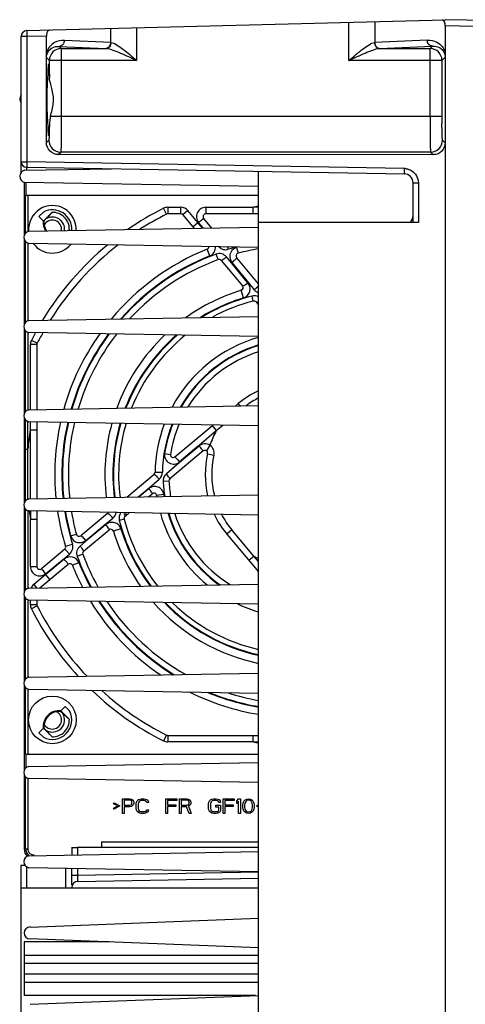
# Model space of a CAD drawing. Header units: inches. Extents: x 0 to 82.7, y 0 to 58.5.
# Tile 16 of 66: x 32.1 to 35, y 6.8 to 13.3. Entities that reach past the tile are written whole.
import ezdxf

# ---------------------------------------------------------------- set-up
doc = ezdxf.new("R2010")
doc.units = ezdxf.units.IN
doc.header["$LTSCALE"] = 4.547244
doc.header["$MEASUREMENT"] = 0
doc.layers.get('0').update_dxf_attribs({"linetype": 'CONTINUOUS'})

msp = doc.modelspace()

# ---------------------------------------------------------------- linework, layer by layer
at = {"color": 7, "linetype": 'CONTINUOUS'}
for p, q in [((32.1444, 13.2055), (34.9112, 13.2779)), ((34.2747, 13.0086), (34.2747, 13.2612)), ((34.4452, 13.2657), (34.4452, 13.1267)), ((36.7243, 13.2463), (34.9112, 13.2779)), ((34.9112, 13.2385), (34.9112, 3.7897)), ((34.9112, 13.2385), (36.7243, 13.2069)), ((32.2732, 13.1695), (32.1444, 13.1661)), ((32.2732, 12.4644), (32.2732, 13.1695)), ((32.6993, 13.1267), (32.6993, 13.22)), ((32.8698, 13.2245), (32.8698, 13.0086)), ((32.1061, 12.2669), (32.1061, 13.1661)), ((32.1444, 13.1661), (32.1061, 13.1661)), ((32.1444, 13.1661), (32.1444, 12.3361)), ((32.6993, 13.1267), (32.3919, 13.1407)), ((32.7008, 13.1266), (32.6993, 13.1267)), ((34.4452, 13.1267), (34.4437, 13.1266)), ((34.7925, 13.1425), (34.4452, 13.1267)), ((34.4775, 13.0873), (34.8266, 13.1031)), ((34.8266, 13.1031), (34.8108, 13.0873)), ((32.2735, 13.0282), (32.2732, 13.0612)), ((32.3718, 13.0873), (32.3578, 13.1013)), ((32.3578, 13.1013), (32.667, 13.0873)), ((32.3718, 13.0873), (32.3718, 12.6377)), ((32.3718, 13.0873), (32.667, 13.0873)), ((34.4775, 13.0873), (34.8108, 13.0873)), ((34.8108, 12.6377), (34.8108, 13.0873)), ((34.9112, 13.063), (34.9109, 13.03)), ((32.2735, 13.0282), (32.2931, 13.0086)), ((32.2931, 12.9007), (32.2931, 13.0086)), ((32.8698, 13.0086), (32.2931, 13.0086)), ((34.8895, 13.0086), (34.2747, 13.0086)), ((34.8895, 13.0086), (34.9109, 13.03)), ((34.8895, 13.0086), (34.8895, 12.6376)), ((32.3003, 12.6377), (32.3058, 12.6597)), ((34.8895, 12.6377), (32.3003, 12.6377)), ((32.2891, 12.4802), (32.2732, 12.4644)), ((34.9112, 12.4625), (34.8935, 12.4802)), ((32.3519, 12.3856), (32.3678, 12.4015)), ((34.8148, 12.4015), (32.3678, 12.4015)), ((34.8148, 12.4015), (34.8324, 12.3839)), ((32.1061, 12.3362), (32.1444, 12.3361)), ((34.6406, 12.2926), (32.1444, 12.3361)), ((34.8324, 12.3839), (32.3519, 12.3856)), ((32.1284, 12.2808), (32.7041, 12.291)), ((32.1409, 12.3008), (32.1409, 12.2808)), ((32.1409, 12.3008), (34.641, 12.2571)), ((33.6769, 4.8123), (33.6769, 12.274)), ((32.1258, 12.201), (32.1258, 11.8478)), ((33.6769, 12.1737), (32.1284, 12.201)), ((32.1404, 12.1165), (32.1404, 12.201)), ((34.699, 11.9354), (34.699, 12.1981)), ((34.699, 12.1981), (34.7335, 12.1981)), ((34.7335, 12.1981), (34.7335, 11.9354)), ((32.1346, 11.8641), (32.1346, 12.1165)), ((32.1346, 12.1165), (33.6769, 12.1165)), ((32.1503, 12.1165), (32.1503, 11.8769)), ((32.2531, 12.0043), (32.2238, 11.975)), ((32.3111, 12.0026), (32.2557, 11.9472)), ((33.0676, 11.9905), (33.0481, 12.0292)), ((33.0758, 12.0358), (33.0758, 11.9925)), ((33.0758, 12.0358), (33.162, 12.0358)), ((33.162, 11.9925), (33.162, 12.0358)), ((33.2091, 12.0138), (33.1759, 11.986)), ((33.2758, 11.9343), (33.2091, 12.0138)), ((33.3274, 12.0358), (33.6402, 12.0358)), ((33.3276, 12.0358), (33.3276, 11.9925)), ((33.6402, 11.9924), (33.6402, 12.0358)), ((33.6769, 12.0357), (33.6402, 12.0358)), ((32.2238, 11.975), (32.2527, 11.9461)), ((32.2557, 11.9472), (32.2527, 11.9461)), ((32.2557, 11.9472), (32.2577, 11.9462)), ((33.162, 11.9925), (33.0758, 11.9925)), ((33.1759, 11.986), (33.2511, 11.8963)), ((33.2426, 11.9064), (33.2758, 11.9343)), ((33.3065, 11.8973), (33.2758, 11.9343)), ((33.2797, 11.9358), (33.3116, 11.8974)), ((33.3676, 11.8984), (33.3137, 11.9626)), ((33.6769, 11.9925), (33.3276, 11.9925)), ((34.7335, 11.9354), (33.6769, 11.9354)), ((32.156, 11.8769), (33.6769, 11.9039)), ((32.1258, 11.8261), (32.1258, 11.2573)), ((32.1346, 11.2735), (32.1346, 11.8098)), ((32.1503, 11.7971), (32.1503, 11.2863)), ((33.6769, 11.77), (32.156, 11.7971)), ((33.3537, 11.7143), (33.3361, 11.758)), ((33.4713, 11.7737), (33.4762, 11.7578)), ((33.5311, 11.7695), (33.5414, 11.7314)), ((33.4092, 11.6892), (33.3955, 11.7262)), ((33.4294, 11.6838), (33.5707, 11.5155)), ((33.4967, 11.6678), (33.464, 11.7074)), ((33.5006, 11.6693), (33.6011, 11.5476)), ((33.677, 11.5297), (33.5322, 11.7022)), ((33.5907, 11.554), (33.4967, 11.6678)), ((33.6057, 11.5357), (33.5907, 11.554)), ((33.6011, 11.5476), (33.6486, 11.4898)), ((33.5775, 11.4362), (33.5621, 11.4864)), ((33.6417, 11.4148), (33.6332, 11.4478)), ((33.6601, 11.4089), (33.677, 11.3888)), ((32.156, 11.2863), (33.6769, 11.3133)), ((32.1258, 11.2355), (32.1258, 10.6667)), ((32.1346, 10.683), (32.1346, 11.2193)), ((32.1503, 11.2065), (32.1503, 10.6958)), ((33.6769, 11.1795), (32.156, 11.2065)), ((32.2123, 11.1353), (32.1737, 11.1548)), ((32.1671, 10.6958), (32.1671, 11.1271)), ((32.2104, 11.1271), (32.1671, 11.1271)), ((32.2104, 11.1271), (32.2104, 10.6967)), ((32.156, 10.6958), (33.6769, 10.7228)), ((33.5239, 10.7201), (33.5426, 10.7358)), ((33.5554, 10.7206), (33.5426, 10.7358)), ((32.1258, 10.645), (32.1258, 10.0762)), ((32.1346, 10.0924), (32.1346, 10.6287)), ((32.1503, 10.1052), (32.1503, 10.616)), ((33.6769, 10.5889), (32.156, 10.616)), ((32.1671, 10.5627), (32.1671, 10.616)), ((32.1671, 10.5627), (32.2104, 10.5627)), ((32.2104, 10.615), (32.2104, 10.1062)), ((33.1227, 10.3834), (33.374, 10.5943)), ((33.3692, 10.5903), (33.3971, 10.5571)), ((33.3971, 10.5571), (33.44, 10.5931)), ((33.2676, 10.447), (33.3971, 10.5571)), ((32.1346, 10.434), (32.1503, 10.434)), ((33.2833, 10.4553), (33.1679, 10.357)), ((33.3551, 10.4601), (33.3316, 10.4238)), ((33.0552, 10.4062), (33.093, 10.4002)), ((33.31, 10.4224), (33.09, 10.2378)), ((33.3394, 10.4044), (33.3816, 10.3946)), ((33.1679, 10.357), (33.0667, 10.271)), ((32.8049, 10.1167), (32.9855, 10.2684)), ((32.9365, 10.1656), (33.0188, 10.2352)), ((32.992, 10.282), (33.0403, 10.2812)), ((32.9512, 10.1729), (32.8866, 10.1182)), ((33.0835, 10.223), (33.0452, 10.221)), ((32.156, 10.1052), (33.6769, 10.1322)), ((32.8804, 10.1181), (32.9365, 10.1656)), ((32.9488, 10.1193), (32.9724, 10.1391)), ((33.0499, 10.1349), (33.0021, 10.1279)), ((32.1258, 10.0544), (32.1258, 9.4856)), ((32.1357, 10.0982), (32.1349, 10.0982)), ((32.1346, 9.5019), (32.1346, 10.0382)), ((32.1503, 10.0254), (32.1503, 9.5147)), ((33.6769, 9.9984), (32.156, 10.0254)), ((32.1672, 10.0254), (32.1671, 9.9695)), ((32.2104, 10.0244), (32.2104, 9.6569)), ((32.6767, 10.0092), (32.5007, 9.8615)), ((32.655, 9.9303), (32.713, 9.978)), ((32.794, 9.9894), (32.8208, 10.0119)), ((32.8004, 10.0062), (32.7983, 10.0104)), ((32.1671, 9.6567), (32.1671, 9.9695)), ((32.2104, 9.9695), (32.1671, 9.9695)), ((32.5335, 9.8299), (32.655, 9.9303)), ((32.6487, 9.92), (32.5349, 9.8259)), ((32.6671, 9.9351), (32.6487, 9.92)), ((32.7881, 9.971), (32.7551, 9.9625)), ((32.4334, 9.8604), (32.4715, 9.8707)), ((32.5191, 9.7587), (32.6874, 9.9)), ((32.7666, 9.9068), (32.7164, 9.8914)), ((33.5002, 9.8998), (33.4671, 9.8719)), ((33.4671, 9.8719), (33.677, 9.6218)), ((33.6457, 9.7264), (33.5002, 9.8998)), ((32.4001, 9.7916), (32.4451, 9.8055)), ((32.5349, 9.8259), (32.4955, 9.7933)), ((32.3944, 9.7723), (32.2403, 9.643)), ((32.2671, 9.609), (32.4252, 9.7402)), ((32.5137, 9.7385), (32.4767, 9.7248)), ((33.6125, 9.6985), (33.6457, 9.7264)), ((33.677, 9.6897), (33.6457, 9.7264)), ((32.1671, 9.6569), (32.2104, 9.6569)), ((32.2298, 9.516), (32.4164, 9.6726)), ((32.3908, 9.7066), (32.2686, 9.6051)), ((32.4886, 9.683), (32.4449, 9.6654)), ((32.2686, 9.6051), (32.1891, 9.5384)), ((32.2964, 9.5719), (32.2686, 9.6051)), ((32.156, 9.5147), (33.6769, 9.5417)), ((32.1891, 9.5384), (32.2082, 9.5156)), ((32.1258, 9.4639), (32.1258, 8.8951)), ((32.1346, 8.9113), (32.1346, 9.4476)), ((32.1503, 9.4349), (32.1503, 8.9241)), ((33.6769, 9.4078), (32.156, 9.4349)), ((32.1671, 9.4051), (32.1671, 9.4349)), ((32.1671, 9.4051), (32.2104, 9.4051)), ((32.2123, 9.3969), (32.1737, 9.3774)), ((32.2104, 9.4339), (32.2104, 9.4051)), ((32.156, 8.9241), (33.6769, 8.9511)), ((32.1258, 8.8733), (32.1258, 8.3045)), ((32.1346, 8.4157), (32.1346, 8.8571)), ((32.1503, 8.8443), (32.1503, 8.4157)), ((33.6769, 8.8173), (32.156, 8.8443)), ((32.3977, 8.7311), (32.3688, 8.7022)), ((32.3698, 8.6991), (32.3689, 8.6971)), ((32.425, 8.644), (32.3698, 8.6991)), ((32.427, 8.7017), (32.3977, 8.7311)), ((32.2527, 8.5861), (32.2238, 8.5572)), ((32.2238, 8.5572), (32.2531, 8.5279)), ((32.2527, 8.5861), (32.2557, 8.585)), ((32.2557, 8.585), (32.2577, 8.586)), ((32.2557, 8.585), (32.3111, 8.5296)), ((33.0676, 8.5417), (33.0481, 8.503)), ((33.0758, 8.5397), (33.0758, 8.4964)), ((33.0758, 8.5397), (33.677, 8.5397)), ((33.6402, 8.4964), (33.0758, 8.4964)), ((33.6402, 8.4964), (33.6402, 8.5397)), ((33.6402, 8.4964), (33.677, 8.4965)), ((32.1346, 8.4157), (33.677, 8.4157)), ((32.1404, 8.3262), (32.1404, 8.4157)), ((32.156, 8.3336), (33.6769, 8.3606)), ((32.1258, 8.2828), (32.1258, 7.7858)), ((32.1346, 7.7893), (32.1346, 8.2665)), ((32.1503, 8.2537), (32.1503, 7.7893)), ((33.6769, 8.2267), (32.156, 8.2537)), ((32.7163, 8.0869), (32.7204, 8.0932)), ((32.745, 8.0722), (32.7163, 8.0869)), ((32.7204, 8.0932), (32.7594, 8.0722)), ((32.7758, 8.022), (32.7758, 8.1204)), ((32.7758, 8.1204), (32.825, 8.1204)), ((32.7881, 8.1099), (32.7881, 8.0785)), ((32.827, 8.1099), (32.7881, 8.1099)), ((32.825, 8.1204), (32.8352, 8.1183)), ((32.8332, 8.1079), (32.827, 8.1099)), ((32.8373, 8.1037), (32.8332, 8.1079)), ((32.8332, 8.0806), (32.8373, 8.0848)), ((32.8352, 8.1183), (32.8434, 8.112)), ((32.8393, 8.0974), (32.8373, 8.1037)), ((32.8373, 8.0848), (32.8393, 8.0911)), ((32.8393, 8.0911), (32.8393, 8.0974)), ((32.8434, 8.112), (32.8496, 8.1037)), ((32.8496, 8.1037), (32.8516, 8.0974)), ((32.8516, 8.089), (32.8496, 8.0827)), ((32.8516, 8.0974), (32.8516, 8.089)), ((32.868, 8.0869), (32.8701, 8.0974)), ((32.868, 8.0555), (32.868, 8.0869)), ((32.8701, 8.0974), (32.8742, 8.1058)), ((32.8742, 8.1058), (32.8824, 8.1141)), ((32.8824, 8.0953), (32.8804, 8.0869)), ((32.8804, 8.0869), (32.8804, 8.0555)), ((32.8824, 8.1141), (32.8906, 8.1183)), ((32.8865, 8.1016), (32.8824, 8.0953)), ((32.8927, 8.1058), (32.8865, 8.1016)), ((32.8906, 8.1183), (32.9009, 8.1204)), ((32.9009, 8.1079), (32.8927, 8.1058)), ((32.9009, 8.1204), (32.9193, 8.1204)), ((32.9193, 8.1079), (32.9009, 8.1079)), ((32.9193, 8.1204), (32.9296, 8.1183)), ((32.9275, 8.1058), (32.9193, 8.1079)), ((32.9337, 8.1016), (32.9275, 8.1058)), ((32.9296, 8.1183), (32.9378, 8.1141)), ((32.9357, 8.0953), (32.9337, 8.1016)), ((32.948, 8.0953), (32.9357, 8.0953)), ((32.9378, 8.1141), (32.946, 8.1058)), ((32.946, 8.1058), (32.948, 8.0953)), ((33.0628, 8.022), (33.0628, 8.1204)), ((33.0628, 8.1204), (33.1367, 8.1204)), ((33.0752, 8.1079), (33.0752, 8.0806)), ((33.1367, 8.1079), (33.0752, 8.1079)), ((33.1367, 8.1204), (33.1367, 8.1079)), ((33.1531, 8.022), (33.1531, 8.1204)), ((33.1531, 8.1204), (33.2023, 8.1204)), ((33.1654, 8.1099), (33.1654, 8.0785)), ((33.2043, 8.1099), (33.1654, 8.1099)), ((33.2023, 8.1204), (33.2125, 8.1183)), ((33.2105, 8.1079), (33.2043, 8.1099)), ((33.2146, 8.1037), (33.2105, 8.1079)), ((33.2105, 8.0806), (33.2146, 8.0848)), ((33.2125, 8.1183), (33.2207, 8.112)), ((33.2166, 8.0974), (33.2146, 8.1037)), ((33.2146, 8.0848), (33.2166, 8.0911)), ((33.2166, 8.0911), (33.2166, 8.0974)), ((33.2207, 8.112), (33.2269, 8.1037)), ((33.2269, 8.1037), (33.2289, 8.0974)), ((33.2289, 8.089), (33.2269, 8.0827)), ((33.2289, 8.0974), (33.2289, 8.089)), ((33.3458, 8.0869), (33.3479, 8.0974)), ((33.3458, 8.0555), (33.3458, 8.0869)), ((33.3479, 8.0974), (33.352, 8.1058)), ((33.352, 8.1058), (33.3602, 8.1141)), ((33.3602, 8.0953), (33.3581, 8.0869)), ((33.3581, 8.0869), (33.3581, 8.0555)), ((33.3602, 8.1141), (33.3684, 8.1183)), ((33.3643, 8.1016), (33.3602, 8.0953)), ((33.3704, 8.1058), (33.3643, 8.1016)), ((33.3684, 8.1183), (33.3786, 8.1204)), ((33.3786, 8.1079), (33.3704, 8.1058)), ((33.3786, 8.1204), (33.3971, 8.1204)), ((33.3971, 8.1079), (33.3786, 8.1079)), ((33.3971, 8.1204), (33.4073, 8.1183)), ((33.4053, 8.1058), (33.3971, 8.1079)), ((33.4114, 8.1016), (33.4053, 8.1058)), ((33.4073, 8.1183), (33.4155, 8.1141)), ((33.4135, 8.0953), (33.4114, 8.1016)), ((33.4258, 8.0953), (33.4135, 8.0953)), ((33.4155, 8.1141), (33.4237, 8.1058)), ((33.4237, 8.1058), (33.4258, 8.0953)), ((33.4422, 8.022), (33.4422, 8.1204)), ((33.4422, 8.1204), (33.516, 8.1204)), ((33.4545, 8.1079), (33.4545, 8.0806)), ((33.516, 8.1079), (33.4545, 8.1079)), ((33.516, 8.1204), (33.516, 8.1079)), ((33.5324, 8.1058), (33.5447, 8.1204)), ((33.5324, 8.089), (33.5324, 8.1058)), ((33.5447, 8.1037), (33.5324, 8.089)), ((33.5447, 8.1204), (33.557, 8.1204)), ((33.5447, 8.022), (33.5447, 8.1037)), ((33.557, 8.1204), (33.557, 8.022)), ((33.5734, 8.0806), (33.5755, 8.0911)), ((33.5755, 8.0911), (33.5775, 8.0974)), ((33.5775, 8.0974), (33.5816, 8.1058)), ((33.5816, 8.1058), (33.5878, 8.112)), ((33.5857, 8.0911), (33.5837, 8.0785)), ((33.5939, 8.1037), (33.5857, 8.0911)), ((33.5878, 8.112), (33.598, 8.1183)), ((33.6001, 8.1079), (33.5939, 8.1037)), ((33.598, 8.1183), (33.6103, 8.1204)), ((33.6103, 8.1099), (33.6001, 8.1079)), ((33.6103, 8.1204), (33.6226, 8.1183)), ((33.6206, 8.1079), (33.6103, 8.1099)), ((33.6267, 8.1037), (33.6206, 8.1079)), ((33.6226, 8.1183), (33.6329, 8.112)), ((33.6349, 8.0911), (33.6267, 8.1037)), ((33.6329, 8.112), (33.639, 8.1058)), ((33.637, 8.0785), (33.6349, 8.0911)), ((33.639, 8.1058), (33.6431, 8.0974)), ((33.6431, 8.0974), (33.6452, 8.0911)), ((33.6452, 8.0911), (33.6472, 8.0806)), ((32.7163, 8.0576), (32.745, 8.0722)), ((32.7204, 8.0513), (32.7163, 8.0576)), ((32.7594, 8.0722), (32.7204, 8.0513)), ((32.7881, 8.022), (32.7758, 8.022)), ((32.7881, 8.0785), (32.827, 8.0785)), ((32.7881, 8.066), (32.7881, 8.022)), ((32.825, 8.066), (32.7881, 8.066)), ((32.8352, 8.0681), (32.825, 8.066)), ((32.827, 8.0785), (32.8332, 8.0806)), ((32.8434, 8.0743), (32.8352, 8.0681)), ((32.8496, 8.0827), (32.8434, 8.0743)), ((32.8701, 8.045), (32.868, 8.0555)), ((32.8742, 8.0366), (32.8701, 8.045)), ((32.8824, 8.0283), (32.8742, 8.0366)), ((32.8804, 8.0555), (32.8824, 8.0471)), ((32.8824, 8.0471), (32.8865, 8.0408)), ((32.8906, 8.0241), (32.8824, 8.0283)), ((32.8865, 8.0408), (32.8927, 8.0366)), ((32.9009, 8.022), (32.8906, 8.0241)), ((32.8927, 8.0366), (32.9009, 8.0346)), ((32.9009, 8.0346), (32.9193, 8.0346)), ((32.9193, 8.022), (32.9009, 8.022)), ((32.9193, 8.0346), (32.9275, 8.0366)), ((32.9296, 8.0241), (32.9193, 8.022)), ((32.9275, 8.0366), (32.9337, 8.0408)), ((32.9378, 8.0283), (32.9296, 8.0241)), ((32.9337, 8.0408), (32.9357, 8.0471)), ((32.9357, 8.0471), (32.948, 8.0471)), ((32.946, 8.0366), (32.9378, 8.0283)), ((32.948, 8.0471), (32.946, 8.0366)), ((33.0752, 8.022), (33.0628, 8.022)), ((33.0752, 8.0806), (33.1285, 8.0806)), ((33.0752, 8.0681), (33.0752, 8.022)), ((33.1285, 8.0681), (33.0752, 8.0681)), ((33.1285, 8.0806), (33.1285, 8.0681)), ((33.1654, 8.022), (33.1531, 8.022)), ((33.1654, 8.0785), (33.2043, 8.0785)), ((33.1654, 8.066), (33.1654, 8.022)), ((33.2002, 8.066), (33.1654, 8.066)), ((33.2166, 8.022), (33.2002, 8.066)), ((33.2043, 8.0785), (33.2105, 8.0806)), ((33.2207, 8.0743), (33.2125, 8.0702)), ((33.2125, 8.0702), (33.231, 8.022)), ((33.231, 8.022), (33.2166, 8.022)), ((33.2269, 8.0827), (33.2207, 8.0743)), ((33.3479, 8.045), (33.3458, 8.0555)), ((33.352, 8.0366), (33.3479, 8.045)), ((33.3602, 8.0283), (33.352, 8.0366)), ((33.3581, 8.0555), (33.3602, 8.0471)), ((33.3602, 8.0471), (33.3643, 8.0408)), ((33.3684, 8.0241), (33.3602, 8.0283)), ((33.3643, 8.0408), (33.3704, 8.0366)), ((33.3786, 8.022), (33.3684, 8.0241)), ((33.3704, 8.0366), (33.3786, 8.0346)), ((33.3786, 8.0346), (33.3971, 8.0346)), ((33.3971, 8.022), (33.3786, 8.022)), ((33.395, 8.0639), (33.395, 8.0764)), ((33.395, 8.0764), (33.4258, 8.0764)), ((33.4135, 8.0639), (33.395, 8.0639)), ((33.3971, 8.0346), (33.4053, 8.0366)), ((33.4073, 8.0241), (33.3971, 8.022)), ((33.4053, 8.0366), (33.4114, 8.0408)), ((33.4155, 8.0283), (33.4073, 8.0241)), ((33.4114, 8.0408), (33.4135, 8.0471)), ((33.4135, 8.0471), (33.4135, 8.0639)), ((33.4237, 8.0366), (33.4155, 8.0283)), ((33.4258, 8.045), (33.4237, 8.0366)), ((33.4258, 8.0764), (33.4258, 8.045)), ((33.4545, 8.022), (33.4422, 8.022)), ((33.4545, 8.0806), (33.5078, 8.0806)), ((33.4545, 8.0681), (33.4545, 8.022)), ((33.5078, 8.0681), (33.4545, 8.0681)), ((33.5078, 8.0806), (33.5078, 8.0681)), ((33.557, 8.022), (33.5447, 8.022)), ((33.5734, 8.0618), (33.5734, 8.0806)), ((33.5755, 8.0513), (33.5734, 8.0618)), ((33.5775, 8.045), (33.5755, 8.0513)), ((33.5816, 8.0366), (33.5775, 8.045)), ((33.5878, 8.0304), (33.5816, 8.0366)), ((33.5837, 8.0785), (33.5837, 8.0639)), ((33.5837, 8.0639), (33.5857, 8.0513)), ((33.5857, 8.0513), (33.5939, 8.0387)), ((33.598, 8.0241), (33.5878, 8.0304)), ((33.5939, 8.0387), (33.6001, 8.0346)), ((33.6103, 8.022), (33.598, 8.0241)), ((33.6001, 8.0346), (33.6103, 8.0325)), ((33.6103, 8.0325), (33.6206, 8.0346)), ((33.6226, 8.0241), (33.6103, 8.022)), ((33.6206, 8.0346), (33.6267, 8.0387)), ((33.6329, 8.0304), (33.6226, 8.0241)), ((33.6267, 8.0387), (33.6349, 8.0513)), ((33.639, 8.0366), (33.6329, 8.0304)), ((33.6349, 8.0513), (33.637, 8.0639)), ((33.637, 8.0639), (33.637, 8.0785)), ((33.6431, 8.045), (33.639, 8.0366)), ((33.6452, 8.0513), (33.6431, 8.045)), ((33.6472, 8.0618), (33.6452, 8.0513)), ((33.6472, 8.0806), (33.6472, 8.0618)), ((33.6637, 8.0722), (33.677, 8.0794)), ((33.677, 8.0651), (33.6637, 8.0722)), ((32.6376, 7.835), (32.6376, 7.7967)), ((32.6376, 7.835), (33.677, 7.835)), ((32.1258, 7.7858), (32.1346, 7.7893)), ((32.1346, 7.7893), (32.1503, 7.7893)), ((32.156, 7.743), (33.6769, 7.77)), ((32.4407, 7.7959), (32.4407, 7.7481)), ((33.677, 7.797), (32.4794, 7.7966)), ((32.4794, 7.7968), (32.4794, 7.7488)), ((32.1061, 3.8622), (32.1061, 7.6801)), ((32.1409, 7.6702), (32.1409, 7.5295)), ((33.6769, 7.6362), (32.156, 7.6632)), ((32.402, 7.5295), (32.402, 7.6588)), ((32.4407, 7.55), (32.4407, 7.6581)), ((32.4794, 7.6574), (32.4794, 7.6124)), ((33.6763, 7.6333), (32.4794, 7.6124)), ((32.4794, 7.6124), (32.4407, 7.6124)), ((32.48, 7.5729), (33.6769, 7.5939)), ((32.1061, 7.5295), (33.6769, 7.5295)), ((32.4407, 7.5333), (32.4407, 7.5295)), ((32.1651, 7.2708), (33.6769, 7.3299)), ((32.1258, 7.1716), (32.1258, 6.8173)), ((32.6892, 7.1716), (32.1258, 7.1716)), ((33.6769, 7.133), (32.1651, 7.1921)), ((33.6769, 7.083), (32.1258, 7.083)), ((32.1258, 7.0308), (33.6769, 7.0308)), ((33.6769, 6.9581), (32.1258, 6.9581)), ((32.1258, 6.9059), (33.6769, 6.9059)), ((33.6568, 6.8173), (32.1258, 6.8173)), ((32.1651, 6.759), (33.6769, 6.8181))]:
    msp.add_line(p, q, dxfattribs=at)
msp.add_circle((32.3128, 8.6421), 0.1575, dxfattribs=at)
for centre, radius, start, end in [((32.1454, 13.1661), 0.0394, 91.5, 180), ((32.3719, 13.0085), 0.0788, 90.04738, 179.95263), ((34.8107, 13.0085), 0.0788, 0.04738, 89.95262), ((31.6253, 12.9029), 0.6584, 358.57973, 358.85929), ((32.4143, 12.9036), 0.1212, 181.35013, 184.41827), ((32.1376, 12.7527), 0.0409, 140.506, 219.4939), ((32.5717, 12.5731), 0.279, 170.79956, 178.50648), ((32.5697, 12.5736), 0.2769, 168.03705, 170.8194), ((32.5634, 12.5749), 0.2705, 166.57845, 168.03293), ((40.6293, 12.6371), 5.7398, 179.99494, 180.47432), ((32.3679, 12.4803), 0.0788, 180.04738, 269.95266), ((34.8147, 12.4803), 0.0788, 270.04738, 359.9531), ((32.1415, 12.3362), 0.0354, 179.99717, 268.9999), ((32.1376, 12.2409), 0.0409, 102.9759, 257.0241), ((34.639, 12.1985), 0.0941, 81.32042, 88.97719), ((34.6399, 12.1981), 0.0591, 0, 89.00001), ((32.3128, 11.8901), 0.1575, 357.21355, 184.83881), ((32.3128, 11.8901), 0.1289, 356.34543, 117.58746), ((32.3128, 11.8901), 0.1122, 359.00343, 90.84899), ((33.9368, 10.2661), 1.9744, 116.75002, 124.71307), ((33.0758, 11.9743), 0.0615, 89.99999, 116.75002), ((33.162, 11.9743), 0.0615, 39.99999, 90.00001), ((33.9368, 10.2661), 1.7944, 98.32686, 99.51418), ((32.3573, 11.9347), 0.1053, 173.76348, 212.02351), ((32.358, 11.9358), 0.1008, 174.08134, 189.96648), ((29.0395, 15.1632), 4.5503, 315.01087, 315.22995), ((32.3128, 11.8901), 0.061, 351.10459, 152.4181), ((32.3128, 11.8901), 0.0807, 353.57322, 122.02191), ((31.3545, 12.8456), 1.2747, 315.90185, 316.25197), ((33.9368, 10.2661), 1.9311, 116.75002, 122.76192), ((33.0758, 11.9743), 0.0182, 90, 116.75002), ((33.162, 11.9743), 0.0182, 40, 90), ((33.9368, 10.2661), 1.7944, 111.48198, 111.61499), ((33.3276, 11.9743), 0.0182, 90, 220), ((34.6399, 11.9811), 0.0591, 309.27135, 360), ((32.1651, 11.837), 0.0409, 102.92821, 257.07179), ((32.3573, 11.9347), 0.1, 189.39328, 213.87396), ((34.5414, 9.5594), 3.1468, 132.26501, 132.44406), ((32.3128, 11.8901), 0.1575, 216.47023, 321.43323), ((33.9368, 10.2661), 1.9744, 129.56631, 148.81716), ((33.9368, 10.2661), 1.9311, 128.03967, 148.00911), ((33.9368, 10.2661), 1.6083, 111.93065, 140.17425), ((33.3293, 11.7748), 0.0182, 291.93065, 3.32091), ((33.9368, 10.2661), 1.5611, 105.19083, 107.15895), ((33.5486, 11.7071), 0.0648, 105.75758, 113.12548), ((33.9368, 10.2661), 1.5177, 99.8018, 105.1002), ((33.9368, 10.2661), 1.5612, 111.92977, 138.6466), ((33.9368, 10.2661), 1.5572, 110.34052, 138.52204), ((33.9368, 10.2661), 1.5177, 110.34146, 137.1278), ((33.4155, 11.6721), 0.0182, 40, 110.34146), ((33.5461, 11.7139), 0.0182, 105.1002, 220), ((33.9368, 10.2661), 1.2766, 107.06865, 125.49757), ((33.5568, 11.5038), 0.0182, 287.06865, 40), ((33.5033, 11.6694), 0.231, 309.01419, 313.56321), ((33.9368, 10.2661), 1.2241, 107.06929, 121.732), ((33.9368, 10.2661), 1.2201, 104.41195, 121.4273), ((33.9368, 10.2661), 1.186, 104.40787, 118.48527), ((33.6462, 11.3972), 0.0182, 40, 104.40787), ((32.1651, 11.2464), 0.0409, 102.92821, 257.07179), ((32.2286, 11.1271), 0.0615, 153.24998, 180.00001), ((33.9368, 10.2661), 1.9744, 151.56835, 153.24998), ((33.9368, 10.2661), 1.9311, 150.90615, 153.24998), ((33.9368, 10.2661), 1.6083, 144.57003, 164.34519), ((33.9368, 10.2661), 1.5612, 143.37269, 163.8255), ((33.9368, 10.2661), 1.5572, 143.2631, 163.77625), ((33.9368, 10.2661), 1.5177, 142.20468, 163.32512), ((33.9368, 10.2661), 1.2766, 133.57037, 159.82736), ((33.9368, 10.2661), 1.2241, 131.03557, 158.875), ((33.9368, 10.2661), 1.2201, 130.82103, 158.80078), ((33.9368, 10.2661), 1.186, 128.94841, 158.11756), ((33.9368, 10.2661), 0.9449, 106.08955, 151.79164), ((32.2286, 11.1271), 0.0182, 153.24998, 180), ((33.9368, 10.2661), 0.8966, 106.85169, 150.04054), ((33.9368, 10.2661), 0.8927, 106.9371, 149.8867), ((33.9368, 10.2661), 0.8543, 107.71847, 148.32237), ((33.9368, 10.2661), 0.6132, 115.08841, 130), ((33.9368, 10.2661), 0.5699, 117.13149, 126.91892), ((32.1651, 10.6559), 0.0409, 102.92821, 257.07179), ((33.9368, 10.2661), 1.7944, 170.48582, 174.63077), ((-74.0513, 10.2688), 106.2188, 359.911745, 0.158514), ((33.9368, 10.2661), 1.6083, 167.56645, 185.6274), ((33.9368, 10.2661), 1.5612, 167.21962, 185.76398), ((33.9368, 10.2661), 1.5572, 167.18529, 185.78052), ((33.9368, 10.2661), 1.5177, 166.88058, 185.90386), ((33.9368, 10.2661), 1.2766, 164.54099, 186.8269), ((33.9368, 10.2661), 1.2241, 163.91167, 187.07725), ((33.9368, 10.2661), 1.2201, 163.85796, 187.09735), ((33.9368, 10.2661), 1.186, 163.41901, 187.27456), ((33.9368, 10.2661), 0.9449, 159.29832, 179.03626), ((33.9368, 10.2661), 0.8966, 158.18754, 179.02849), ((33.9368, 10.2661), 0.8927, 158.0948, 170.97046), ((33.9368, 10.2661), 0.8543, 157.10619, 170.96874), ((33.9368, 10.2661), 0.6132, 151.66254, 161.55314), ((81.044, -45.778), 73.7823, 130.355817, 130.472103), ((33.3217, 10.4085), 0.0615, 346.96325, 57.08743), ((33.111, 10.3973), 0.0182, 170.96874, 310), ((33.3217, 10.4085), 0.0182, 346.96329, 130), ((33.9368, 10.2661), 0.6132, 166.96329, 193.18365), ((33.9368, 10.2661), 0.5699, 166.96329, 194.12358), ((32.9739, 10.2823), 0.0182, 310, 359.03626), ((32.6959, 9.9689), 0.4187, 39.53062, 42.01388), ((32.6993, 9.9656), 0.4778, 37.81, 39.73561), ((33.1017, 10.2239), 0.0182, 130, 182.89233), ((33.9368, 10.2661), 0.8927, 182.90122, 189.35149), ((33.9368, 10.2661), 0.8543, 182.89233, 189.7223), ((32.1651, 10.0653), 0.0409, 102.92821, 257.07179), ((32.9841, 10.1252), 0.0182, 8.41095, 130), ((33.9368, 10.2661), 0.9449, 188.41095, 188.87932), ((33.9368, 10.2661), 0.8966, 188.4087, 189.30795), ((33.9368, 10.2661), 1.7944, 187.71001, 189.51418), ((33.9368, 10.2661), 1.6083, 188.73358, 197.1584), ((33.9368, 10.2661), 1.5612, 189.02764, 197.15791), ((33.9368, 10.2661), 1.5572, 189.05751, 195.09982), ((33.9368, 10.2661), 1.5177, 189.32179, 195.1002), ((32.665, 10.0231), 0.0182, 310, 337.04762), ((32.5335, 9.8326), 0.231, 39.01419, 43.56321), ((32.8057, 9.9755), 0.0182, 130, 194.40787), ((32.7127, 9.9629), 0.0979, 28.99142, 31.45566), ((33.9368, 10.2661), 0.9449, 195.73349, 230.62752), ((33.9368, 10.2661), 0.8966, 196.66629, 234.42901), ((33.9368, 10.2661), 0.8927, 196.75579, 234.75788), ((33.9368, 10.2661), 0.8543, 197.58047, 238.44818), ((33.9368, 10.2661), 0.6132, 205.36248, 220), ((33.9368, 10.2661), 0.5699, 207.53708, 220), ((33.9368, 10.2661), 1.2201, 194.40758, 217.16486), ((33.9368, 10.2661), 1.186, 194.40787, 218.39442), ((32.4958, 9.878), 0.0649, 195.76059, 203.11738), ((32.489, 9.8754), 0.0182, 195.1002, 310), ((32.6991, 9.8861), 0.0182, 17.06865, 130), ((33.9368, 10.2661), 1.2766, 197.06865, 215.35747), ((33.9368, 10.2661), 1.2241, 197.06816, 217.04108), ((32.3827, 9.7863), 0.0182, 310, 17.1584), ((31.9665, 9.3571), 0.5976, 39.87006, 41.54102), ((33.9368, 10.2661), 1.5572, 200.34136, 208.54888), ((32.5307, 9.7448), 0.0182, 130, 200.34146), ((33.9368, 10.2661), 1.5177, 200.34146, 209.33924), ((33.9368, 10.2661), 0.6132, 241.66254, 244.92988), ((32.2286, 9.6569), 0.0182, 180, 310), ((32.428, 9.6586), 0.0182, 21.93065, 130), ((33.9368, 10.2661), 1.6083, 201.93065, 207.61548), ((33.9368, 10.2661), 1.5612, 201.93068, 208.47142), ((33.9368, 10.2661), 1.7944, 201.48198, 201.61499), ((32.2286, 9.4913), 0.0615, 129.99999, 157.32954), ((32.1651, 9.4748), 0.0409, 102.92821, 257.07179), ((32.2286, 9.4051), 0.0615, 179.99999, 206.75002), ((32.2286, 9.4051), 0.0182, 180, 206.75002), ((33.9368, 10.2661), 1.9311, 206.75002, 223.75711), ((33.9368, 10.2661), 1.6083, 211.44358, 235.58268), ((33.9368, 10.2661), 1.5612, 212.52846, 238.08236), ((33.9368, 10.2661), 1.5572, 212.62704, 238.31849), ((33.9368, 10.2661), 1.5177, 213.64643, 240.75292), ((33.9368, 10.2661), 1.2766, 221.50466, 258.25386), ((33.9368, 10.2661), 1.2241, 223.8054, 257.74502), ((33.9368, 10.2661), 1.2201, 224.00254, 257.68517), ((33.9368, 10.2661), 1.186, 225.67865, 257.3392), ((33.9368, 10.2661), 0.9449, 244.97184, 254.03628), ((33.9368, 10.2661), 1.9744, 206.75002, 222.60302), ((32.1651, 8.8842), 0.0409, 102.92821, 257.07179), ((33.9368, 10.2661), 1.9744, 226.39534, 243.24998), ((33.9368, 10.2661), 1.9311, 227.79821, 243.24998), ((33.9368, 10.2661), 1.6083, 243.62219, 260.69759), ((33.9368, 10.2661), 1.5612, 247.56665, 260.4209), ((33.9368, 10.2661), 1.5572, 247.95121, 260.39155), ((33.9368, 10.2661), 1.5177, 252.29095, 260.13721), ((32.3573, 8.5975), 0.1053, 83.76348, 186.23652), ((32.3128, 8.6421), 0.1289, 242.41254, 27.58746), ((32.3573, 8.5975), 0.1, 99.39328, 170.60672), ((32.3128, 8.6421), 0.061, 207.5819, 62.4181), ((32.3128, 8.6421), 0.0807, 237.97809, 32.02191), ((32.3584, 8.5973), 0.1004, 84.0439, 99.99641), ((35.5858, 11.9153), 4.5503, 225.01087, 225.22995), ((32.358, 8.5964), 0.1008, 170.03352, 185.91866), ((32.3128, 8.6421), 0.1122, 269.15103, 0.99657), ((29.0395, 5.369), 4.5503, 44.77005, 44.98913), ((33.0758, 8.5579), 0.0182, 243.24998, 270), ((33.0758, 8.5579), 0.0615, 243.24998, 270.00001), ((33.9368, 10.2661), 1.7944, 260.48582, 261.67376), ((32.1651, 8.2937), 0.0409, 102.92821, 257.07179), ((32.1933, 7.7893), 0.043, 180.04383, 187.89404), ((32.1651, 7.7031), 0.0409, 102.92821, 257.07179), ((32.4807, 7.533), 0.0397, 91.41788, 179.44695), ((32.1651, 7.2315), 0.0394, 90, 270)]:
    msp.add_arc(centre, radius, start, end, dxfattribs=at)
for centre, major_axis, ratio, start_param, end_param in [((32.2799, 12.7464), (0, 0.128), 0.026186, -0.00001, 3.141614), ((32.1848, 7.7858), (0.021, 0.0552), 0.999542, -4.348983, -3.459541)]:
    msp.add_ellipse(centre, major_axis=major_axis, ratio=ratio, start_param=start_param, end_param=end_param, dxfattribs=at)
for points, knots in [([(34.8967, 13.2755), (34.8962, 13.2759), (34.895, 13.2766), (34.8938, 13.2772), (34.8932, 13.2774)], [0, 0, 0, 0, 0.512341, 1, 1, 1, 1]), ([(34.9112, 13.2385), (34.9112, 13.2426), (34.91, 13.2559), (34.9045, 13.2702), (34.8967, 13.2755)], [0, 0, 0, 0, 0.304476, 1, 1, 1, 1]), ([(32.1444, 13.2055), (32.1442, 13.2054), (32.1444, 13.2039), (32.144, 13.2022), (32.144, 13.1983), (32.1439, 13.1914), (32.1441, 13.1804), (32.1443, 13.1711), (32.1444, 13.1661)], [0, 0, 0, 0, 0.019909, 0.076897, 0.169383, 0.293577, 0.617682, 1, 1, 1, 1]), ([(32.2956, 13.2094), (32.2927, 13.2093), (32.277, 13.2026), (32.2732, 13.1827), (32.2732, 13.1695)], [0, 0, 0, 0, 0.178588, 1, 1, 1, 1]), ([(32.3919, 13.1407), (32.37, 13.1417), (32.3182, 13.1314), (32.2817, 13.0882), (32.2732, 13.0612)], [0, 0, 0, 0, 0.436409, 1, 1, 1, 1]), ([(32.3919, 13.1407), (32.3918, 13.1309), (32.3856, 13.1113), (32.3667, 13.1014), (32.3578, 13.1013)], [0, 0, 0, 0, 0.524726, 1, 1, 1, 1]), ([(32.6652, 13.0874), (32.6741, 13.0875), (32.693, 13.0974), (32.6992, 13.1169), (32.6993, 13.1267)], [0, 0, 0, 0, 0.475012, 1, 1, 1, 1]), ([(32.7008, 13.1266), (32.7007, 13.1168), (32.6946, 13.0974), (32.6759, 13.0874), (32.667, 13.0873)], [0, 0, 0, 0, 0.526245, 1, 1, 1, 1]), ([(32.7008, 13.1266), (32.7139, 13.126), (32.7418, 13.1105), (32.7814, 13.0822), (32.8251, 13.0465), (32.8547, 13.0214), (32.8698, 13.0086)], [0, 0, 0, 0, 0.188312, 0.437519, 0.713625, 1, 1, 1, 1]), ([(34.2747, 13.0086), (34.2898, 13.0214), (34.3195, 13.0465), (34.3632, 13.0822), (34.4028, 13.1105), (34.4307, 13.126), (34.4437, 13.1266)], [0, 0, 0, 0, 0.286375, 0.562481, 0.811688, 1, 1, 1, 1]), ([(34.4437, 13.1266), (34.4438, 13.1168), (34.4499, 13.0974), (34.4687, 13.0874), (34.4775, 13.0873)], [0, 0, 0, 0, 0.526245, 1, 1, 1, 1]), ([(34.4452, 13.1267), (34.4453, 13.1169), (34.4516, 13.0974), (34.4704, 13.0875), (34.4793, 13.0874)], [0, 0, 0, 0, 0.524726, 1, 1, 1, 1]), ([(34.7925, 13.1425), (34.8144, 13.1435), (34.8662, 13.1332), (34.9028, 13.0901), (34.9112, 13.063)], [0, 0, 0, 0, 0.436403, 1, 1, 1, 1]), ([(34.8266, 13.1031), (34.8177, 13.1033), (34.7989, 13.1131), (34.7926, 13.1327), (34.7925, 13.1425)], [0, 0, 0, 0, 0.475012, 1, 1, 1, 1]), ([(34.8266, 13.1031), (34.8424, 13.1042), (34.8693, 13.0988), (34.9018, 13.072), (34.9109, 13.0457), (34.9109, 13.03)], [0, 0, 0, 0, 0.384269, 0.619933, 1, 1, 1, 1]), ([(32.2735, 13.0282), (32.2735, 13.0439), (32.2827, 13.0702), (32.3152, 13.097), (32.342, 13.1024), (32.3578, 13.1013)], [0, 0, 0, 0, 0.380059, 0.615726, 1, 1, 1, 1]), ([(32.667, 13.0873), (32.6825, 13.0868), (32.7154, 13.0769), (32.7827, 13.05), (32.8345, 13.0252), (32.8698, 13.0086)], [0, 0, 0, 0, 0.212886, 0.46314, 1, 1, 1, 1]), ([(34.2747, 13.0086), (34.3101, 13.0252), (34.3619, 13.05), (34.4291, 13.0769), (34.462, 13.0868), (34.4775, 13.0873)], [0, 0, 0, 0, 0.536859, 0.787113, 1, 1, 1, 1]), ([(32.2835, 12.8898), (32.2838, 12.9028), (32.2844, 12.9255), (32.2853, 12.9521), (32.2863, 12.9676), (32.2868, 12.9758), (32.2876, 12.9795), (32.2879, 12.9826), (32.2884, 12.9826)], [0, 0, 0, 0, 0.418365, 0.7345, 0.848517, 0.931164, 0.981592, 1, 1, 1, 1]), ([(32.2884, 12.9826), (32.289, 12.9826), (32.2892, 12.9799), (32.29, 12.9766), (32.2905, 12.9695), (32.2914, 12.9558), (32.2923, 12.9323), (32.2929, 12.9123), (32.2931, 12.9007)], [0, 0, 0, 0, 0.018455, 0.06854, 0.15063, 0.264016, 0.579508, 1, 1, 1, 1]), ([(32.2827, 12.8744), (32.283, 12.8744), (32.2828, 12.876), (32.2836, 12.8792), (32.2834, 12.8836), (32.2835, 12.8866)], [0, 0, 0, 0, 0.067823, 0.262292, 1, 1, 1, 1]), ([(32.3061, 12.8321), (32.3047, 12.8375), (32.2995, 12.858), (32.2946, 12.8788), (32.2935, 12.8943)], [0, 0, 0, 0, 0.26596, 1, 1, 1, 1]), ([(32.3058, 12.6597), (32.3131, 12.6879), (32.3272, 12.7458), (32.3134, 12.8038), (32.3061, 12.8321)], [0, 0, 0, 0, 0.499814, 1, 1, 1, 1]), ([(32.2835, 12.603), (32.2835, 12.6052), (32.2833, 12.6088), (32.2834, 12.614), (32.2828, 12.6163), (32.2831, 12.6185), (32.2827, 12.6185)], [0, 0, 0, 0, 0.418625, 0.734924, 0.931602, 1, 1, 1, 1]), ([(32.2884, 12.5102), (32.2879, 12.5102), (32.2876, 12.5133), (32.2868, 12.517), (32.2863, 12.5252), (32.2853, 12.5408), (32.2844, 12.5673), (32.2838, 12.59), (32.2835, 12.603)], [0, 0, 0, 0, 0.018407, 0.068835, 0.151482, 0.265499, 0.581635, 1, 1, 1, 1]), ([(32.3718, 12.6377), (32.3718, 12.608), (32.3717, 12.5649), (32.3712, 12.51), (32.3708, 12.4748), (32.37, 12.4459), (32.3699, 12.4237), (32.3682, 12.4103), (32.3689, 12.4031), (32.3678, 12.4015)], [0, 0, 0, 0, 0.37667, 0.54739, 0.69776, 0.822275, 0.916216, 0.976157, 1, 1, 1, 1]), ([(34.8108, 12.6377), (34.8108, 12.608), (34.8109, 12.5649), (34.8114, 12.51), (34.8118, 12.4748), (34.8126, 12.4459), (34.8127, 12.4237), (34.8144, 12.4103), (34.8137, 12.4031), (34.8148, 12.4015)], [0, 0, 0, 0, 0.376669, 0.54739, 0.69776, 0.822275, 0.916216, 0.976157, 1, 1, 1, 1]), ([(34.8935, 12.4802), (34.8929, 12.4808), (34.8929, 12.4842), (34.892, 12.49), (34.8917, 12.4998), (34.8908, 12.5188), (34.8902, 12.5492), (34.8898, 12.5752), (34.8897, 12.5896)], [0, 0, 0, 0, 0.023568, 0.080269, 0.169195, 0.288187, 0.604703, 1, 1, 1, 1]), ([(32.2928, 12.5804), (32.2926, 12.5705), (32.2921, 12.5532), (32.2912, 12.5331), (32.2903, 12.5214), (32.2898, 12.5153), (32.2892, 12.5125), (32.2889, 12.5102), (32.2884, 12.5102)], [0, 0, 0, 0, 0.422664, 0.737454, 0.850179, 0.931686, 0.981425, 1, 1, 1, 1]), ([(32.2928, 12.5804), (32.2927, 12.5671), (32.2923, 12.5432), (32.2917, 12.5154), (32.2909, 12.498), (32.2906, 12.4891), (32.2897, 12.4838), (32.2897, 12.4808), (32.2891, 12.4802)], [0, 0, 0, 0, 0.398272, 0.713913, 0.831982, 0.920138, 0.976406, 1, 1, 1, 1]), ([(32.3539, 12.3849), (32.3335, 12.3849), (32.2908, 12.4014), (32.2732, 12.4439), (32.2732, 12.4644)], [0, 0, 0, 0, 0.500638, 1, 1, 1, 1]), ([(34.9112, 12.4625), (34.9112, 12.4428), (34.8951, 12.4017), (34.8541, 12.3845), (34.8344, 12.3845)], [0, 0, 0, 0, 0.500665, 1, 1, 1, 1]), ([(32.1444, 12.3361), (32.1443, 12.3284), (32.1445, 12.3167), (32.1439, 12.3049), (32.1446, 12.301)], [0, 0, 0, 0, 0.663149, 1, 1, 1, 1]), ([(34.6406, 12.2926), (34.6409, 12.2881), (34.6405, 12.28), (34.6399, 12.2681), (34.6415, 12.2627), (34.6401, 12.2572), (34.641, 12.2571)], [0, 0, 0, 0, 0.382389, 0.706572, 0.923303, 1, 1, 1, 1]), ([(32.2754, 11.9641), (32.2791, 11.9681), (32.2911, 11.9807), (32.3028, 11.9935), (32.3108, 12.0023)], [0, 0, 0, 0, 0.313534, 1, 1, 1, 1]), ([(33.3274, 12.0358), (33.316, 12.0358), (33.2929, 12.029), (33.2692, 12.0022), (33.2631, 11.9668), (33.2726, 11.9447), (33.2797, 11.9358)], [0, 0, 0, 0, 0.250088, 0.499956, 0.749942, 1, 1, 1, 1]), ([(33.2793, 11.9362), (33.2836, 11.9397), (33.2928, 11.9445), (33.3019, 11.9526), (33.3075, 11.9577), (33.3111, 11.9602), (33.3121, 11.9617), (33.3138, 11.9624), (33.3137, 11.9627)], [0, 0, 0, 0, 0.382624, 0.707066, 0.83145, 0.923881, 0.980696, 1, 1, 1, 1]), ([(33.3537, 11.7143), (33.3653, 11.7192), (33.3862, 11.7363), (33.3925, 11.7626), (33.3918, 11.7751)], [0, 0, 0, 0, 0.50011, 1, 1, 1, 1]), ([(33.4137, 11.7746), (33.4215, 11.7665), (33.4416, 11.7539), (33.4654, 11.7546), (33.4762, 11.7578)], [0, 0, 0, 0, 0.499835, 1, 1, 1, 1]), ([(33.5232, 11.7667), (33.506, 11.7594), (33.4775, 11.7257), (33.489, 11.6839), (33.5006, 11.6693)], [0, 0, 0, 0, 0.500289, 1, 1, 1, 1]), ([(33.464, 11.7074), (33.4559, 11.7168), (33.434, 11.7319), (33.4072, 11.7304), (33.3955, 11.7262)], [0, 0, 0, 0, 0.49953, 1, 1, 1, 1]), ([(33.4294, 11.6838), (33.4298, 11.6834), (33.4322, 11.6843), (33.4376, 11.6872), (33.4432, 11.6911), (33.4472, 11.6941)], [0, 0, 0, 0, 0.082813, 0.28212, 1, 1, 1, 1]), ([(33.5322, 11.7022), (33.5331, 11.7012), (33.5287, 11.6961), (33.5237, 11.69), (33.5129, 11.6798), (33.505, 11.673), (33.5006, 11.6693)], [0, 0, 0, 0, 0.08645, 0.304719, 0.626079, 1, 1, 1, 1]), ([(33.5707, 11.5155), (33.5715, 11.5145), (33.5768, 11.516), (33.5877, 11.5219), (33.5984, 11.5298), (33.6058, 11.5358)], [0, 0, 0, 0, 0.095392, 0.309, 1, 1, 1, 1]), ([(33.5775, 11.4362), (33.5871, 11.4393), (33.6053, 11.4504), (33.6204, 11.478), (33.6213, 11.5092), (33.612, 11.5279), (33.6057, 11.5357)], [0, 0, 0, 0, 0.252253, 0.502366, 0.750973, 1, 1, 1, 1]), ([(33.677, 11.518), (33.6762, 11.5168), (33.6718, 11.5111), (33.6667, 11.5059), (33.6625, 11.502)], [0, 0, 0, 0, 0.203107, 1, 1, 1, 1]), ([(33.6601, 11.4089), (33.6603, 11.4087), (33.6607, 11.4084), (33.6612, 11.4082), (33.6615, 11.4082)], [0, 0, 0, 0, 0.464804, 1, 1, 1, 1]), ([(33.6615, 11.4082), (33.6623, 11.408), (33.668, 11.4087), (33.6729, 11.4117), (33.6769, 11.4141)], [0, 0, 0, 0, 0.151291, 1, 1, 1, 1]), ([(33.6668, 11.4009), (33.6672, 11.4005), (33.6708, 11.3993), (33.6742, 11.4012), (33.6769, 11.4025)], [0, 0, 0, 0, 0.144786, 1, 1, 1, 1]), ([(33.3551, 10.4601), (33.3443, 10.4667), (33.3181, 10.4743), (33.2931, 10.4633), (33.2833, 10.4553)], [0, 0, 0, 0, 0.499712, 1, 1, 1, 1]), ([(33.31, 10.4224), (33.3102, 10.4226), (33.3089, 10.4237), (33.3081, 10.4254), (33.3053, 10.4285), (33.3008, 10.4343), (33.2932, 10.4434), (33.2868, 10.4511), (33.2833, 10.4553)], [0, 0, 0, 0, 0.019372, 0.075928, 0.167902, 0.291635, 0.615642, 1, 1, 1, 1]), ([(33.0552, 10.4062), (33.0534, 10.3942), (33.0567, 10.3685), (33.0829, 10.3402), (33.1205, 10.3318), (33.1443, 10.3422), (33.1536, 10.3499)], [0, 0, 0, 0, 0.250594, 0.500498, 0.750066, 1, 1, 1, 1]), ([(33.1227, 10.3834), (33.1229, 10.3836), (33.1242, 10.3824), (33.1272, 10.3801), (33.1338, 10.3727), (33.1429, 10.3626), (33.1499, 10.3543), (33.1536, 10.3499)], [0, 0, 0, 0, 0.021629, 0.079708, 0.298267, 0.622494, 1, 1, 1, 1]), ([(32.9855, 10.2684), (32.9863, 10.269), (32.9899, 10.266), (32.9919, 10.2645), (32.9936, 10.2629)], [0, 0, 0, 0, 0.283071, 1, 1, 1, 1]), ([(32.9936, 10.2629), (32.9946, 10.262), (32.9992, 10.2575), (33.0036, 10.2529), (33.0069, 10.2491)], [0, 0, 0, 0, 0.210538, 1, 1, 1, 1]), ([(33.0879, 10.2428), (33.0873, 10.2439), (33.0838, 10.2492), (33.0799, 10.2543), (33.0768, 10.2584)], [0, 0, 0, 0, 0.1912, 1, 1, 1, 1]), ([(33.09, 10.2378), (33.0901, 10.2379), (33.0901, 10.2401), (33.0888, 10.2414), (33.0879, 10.2428)], [0, 0, 0, 0, 0.097609, 1, 1, 1, 1]), ([(33.0499, 10.135), (33.048, 10.1455), (33.0396, 10.1662), (33.0126, 10.1858), (32.9795, 10.1893), (32.9594, 10.1796), (32.9512, 10.1729)], [0, 0, 0, 0, 0.251304, 0.501684, 0.750884, 1, 1, 1, 1]), ([(32.9724, 10.1391), (32.9733, 10.1399), (32.9711, 10.1449), (32.9676, 10.1512), (32.9602, 10.1617), (32.9545, 10.169), (32.9512, 10.1729)], [0, 0, 0, 0, 0.088057, 0.301078, 0.618842, 1, 1, 1, 1]), ([(32.6767, 10.0092), (32.677, 10.0095), (32.6797, 10.0101), (32.6819, 10.0082), (32.6838, 10.0071)], [0, 0, 0, 0, 0.146638, 1, 1, 1, 1]), ([(32.6838, 10.0071), (32.685, 10.0062), (32.6912, 10.0016), (32.6966, 9.9963), (32.7009, 9.9918)], [0, 0, 0, 0, 0.196455, 1, 1, 1, 1]), ([(32.7947, 9.9908), (32.7951, 9.9931), (32.7926, 9.9995), (32.7896, 10.005), (32.7874, 10.0084)], [0, 0, 0, 0, 0.362602, 1, 1, 1, 1]), ([(32.794, 9.9894), (32.7942, 9.9896), (32.7945, 9.99), (32.7946, 9.9905), (32.7947, 9.9908)], [0, 0, 0, 0, 0.464804, 1, 1, 1, 1]), ([(32.802, 9.9962), (32.8024, 9.9965), (32.8036, 10), (32.8017, 10.0035), (32.8004, 10.0062)], [0, 0, 0, 0, 0.145178, 1, 1, 1, 1]), ([(32.7666, 9.9068), (32.7635, 9.9165), (32.7525, 9.9347), (32.7249, 9.9498), (32.6936, 9.9507), (32.6749, 9.9413), (32.6671, 9.9351)], [0, 0, 0, 0, 0.252252, 0.502362, 0.750969, 1, 1, 1, 1]), ([(32.6874, 9.9), (32.6884, 9.9008), (32.6869, 9.9061), (32.6809, 9.917), (32.6731, 9.9277), (32.6671, 9.9351)], [0, 0, 0, 0, 0.095393, 0.309001, 1, 1, 1, 1]), ([(32.4361, 9.8526), (32.4434, 9.8354), (32.4772, 9.8069), (32.5189, 9.8183), (32.5335, 9.8299)], [0, 0, 0, 0, 0.500323, 1, 1, 1, 1]), ([(32.5007, 9.8615), (32.5017, 9.8624), (32.5067, 9.8581), (32.5129, 9.853), (32.523, 9.8422), (32.5299, 9.8343), (32.5335, 9.8299)], [0, 0, 0, 0, 0.08645, 0.304719, 0.626078, 1, 1, 1, 1]), ([(32.4252, 9.7402), (32.4342, 9.7479), (32.4488, 9.7687), (32.4484, 9.7941), (32.4451, 9.8055)], [0, 0, 0, 0, 0.499831, 1, 1, 1, 1]), ([(32.4955, 9.7933), (32.4861, 9.7852), (32.471, 9.7633), (32.4725, 9.7365), (32.4767, 9.7248)], [0, 0, 0, 0, 0.499528, 1, 1, 1, 1]), ([(32.4886, 9.683), (32.4813, 9.7003), (32.4479, 9.7297), (32.4055, 9.7183), (32.3908, 9.7066)], [0, 0, 0, 0, 0.49954, 1, 1, 1, 1]), ([(32.3944, 9.7723), (32.3945, 9.7725), (32.3952, 9.7722), (32.3956, 9.7719), (32.3959, 9.7717)], [0, 0, 0, 0, 0.313338, 1, 1, 1, 1]), ([(32.3959, 9.7717), (32.3969, 9.771), (32.4033, 9.7652), (32.409, 9.7589), (32.4138, 9.7534)], [0, 0, 0, 0, 0.145437, 1, 1, 1, 1]), ([(32.5191, 9.7587), (32.5195, 9.7591), (32.5186, 9.7615), (32.5157, 9.7669), (32.5117, 9.7725), (32.5088, 9.7765)], [0, 0, 0, 0, 0.082814, 0.28212, 1, 1, 1, 1]), ([(32.1671, 9.6567), (32.1671, 9.6454), (32.1739, 9.6222), (32.2007, 9.5985), (32.236, 9.5925), (32.2582, 9.6019), (32.2671, 9.609)], [0, 0, 0, 0, 0.250088, 0.499956, 0.749942, 1, 1, 1, 1]), ([(32.4164, 9.6726), (32.4172, 9.6733), (32.4125, 9.6778), (32.4095, 9.684), (32.4003, 9.6948), (32.3943, 9.7024), (32.3908, 9.7066)], [0, 0, 0, 0, 0.078096, 0.293879, 0.617098, 1, 1, 1, 1]), ([(32.2667, 9.6086), (32.2632, 9.6129), (32.2584, 9.6221), (32.2503, 9.6312), (32.2452, 9.6368), (32.2427, 9.6404), (32.2412, 9.6414), (32.2404, 9.6431), (32.2402, 9.643)], [0, 0, 0, 0, 0.382625, 0.707067, 0.831451, 0.923882, 0.980697, 1, 1, 1, 1]), ([(32.3688, 8.7022), (32.3689, 8.7017), (32.369, 8.7007), (32.3697, 8.7), (32.3698, 8.6995)], [0, 0, 0, 0, 0.5201, 1, 1, 1, 1]), ([(32.425, 8.644), (32.422, 8.6467), (32.4073, 8.6601), (32.3927, 8.6737), (32.3812, 8.6849)], [0, 0, 0, 0, 0.198197, 1, 1, 1, 1]), ([(32.3108, 8.5299), (32.3082, 8.5328), (32.2947, 8.5475), (32.2811, 8.5622), (32.27, 8.5736)], [0, 0, 0, 0, 0.198197, 1, 1, 1, 1]), ([(32.4407, 7.7959), (32.4407, 7.7962), (32.4423, 7.7959), (32.4439, 7.7964), (32.4477, 7.7963), (32.4545, 7.7965), (32.4654, 7.7966), (32.4745, 7.7966), (32.4794, 7.7966)], [0, 0, 0, 0, 0.019393, 0.075955, 0.168102, 0.292052, 0.616156, 1, 1, 1, 1]), ([(32.1067, 7.6802), (32.1077, 7.6803), (32.1157, 7.6806), (32.1238, 7.6807), (32.1309, 7.6807)], [0, 0, 0, 0, 0.123209, 1, 1, 1, 1]), ([(32.4794, 7.6124), (32.4793, 7.6037), (32.4794, 7.5907), (32.4788, 7.5776), (32.4794, 7.5733)], [0, 0, 0, 0, 0.667405, 1, 1, 1, 1])]:
    msp.add_open_spline(points, degree=3, knots=knots, dxfattribs=at)
for points in [[(34.6532, 12.2915), (34.6651, 12.2897), (34.6768, 12.2855), (34.6871, 12.2794)], [(34.6871, 12.2794), (34.7011, 12.2712), (34.7131, 12.2589), (34.7211, 12.2448)], [(34.7211, 12.2448), (34.7291, 12.2308), (34.7335, 12.2142), (34.7335, 12.1981)], [(33.4472, 11.6941), (33.4529, 11.6983), (33.4585, 11.7028), (33.464, 11.7074)], [(33.6486, 11.4898), (33.656, 11.4811), (33.666, 11.4739), (33.6769, 11.4703)], [(33.677, 11.4421), (33.6641, 11.4493), (33.6474, 11.4513), (33.6331, 11.4477)], [(33.0188, 10.2352), (33.0317, 10.2462), (33.0399, 10.2643), (33.0403, 10.2813)], [(33.0667, 10.271), (33.053, 10.2591), (33.0444, 10.2391), (33.0452, 10.2209)], [(32.713, 9.978), (32.7239, 9.9873), (32.7323, 10.001), (32.7347, 10.0151)], [(32.7661, 10.0146), (32.7552, 10.0006), (32.7508, 9.9797), (32.7551, 9.9625)], [(32.5088, 9.7765), (32.5045, 9.7822), (32.5001, 9.7878), (32.4955, 9.7933)], [(32.1346, 7.7893), (32.1346, 7.7721), (32.1435, 7.7536), (32.157, 7.743)], [(32.1593, 7.7629), (32.1548, 7.7687), (32.1517, 7.776), (32.1507, 7.7834)], [(32.1931, 7.7461), (32.1805, 7.7461), (32.167, 7.7529), (32.1593, 7.7629)]]:
    msp.add_open_spline(points, degree=3, dxfattribs=at)

doc.saveas('drawing.dxf')
